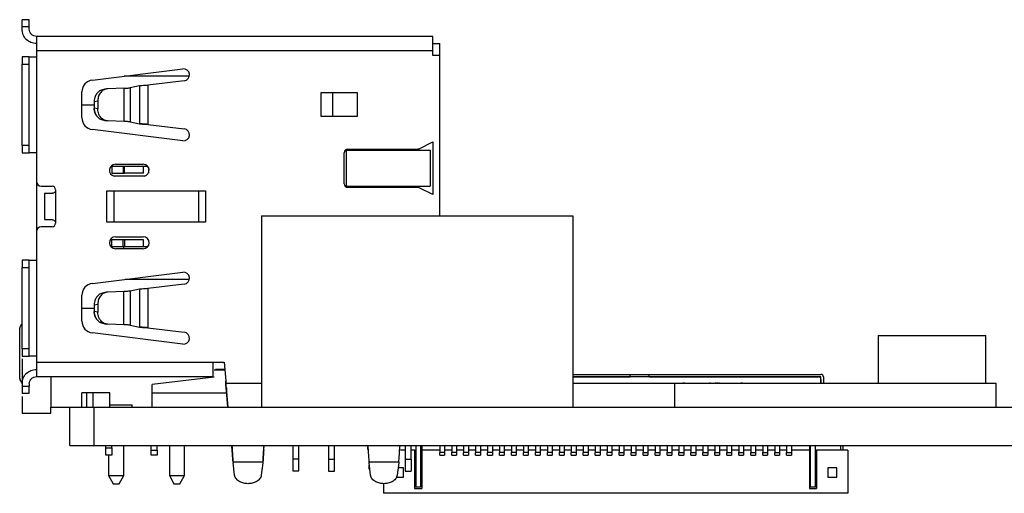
# Model space of a CAD drawing. Header units: millimetres. Extents: x 1628 to 1925, y 2096 to 2516.
# Tile 37 of 40: x 1803 to 1844, y 2339 to 2359. Entities that reach past the tile are written whole.
import ezdxf

# ---------------------------------------------------------------- set-up
doc = ezdxf.new("R2010")
doc.units = ezdxf.units.MM

msp = doc.modelspace()

# ---------------------------------------------------------------- linework, layer by layer
at = {"color": 7, "linetype": 'Continuous', "lineweight": 25}
for p, q in [((1803.037, 2359.279), (1802.737, 2359.279)), ((1803.037, 2358.979), (1802.737, 2358.979)), ((1802.737, 2358.879), (1802.737, 2358.979)), ((1803.037, 2358.879), (1803.037, 2358.979)), ((1803.337, 2358.579), (1803.337, 2357.979)), ((1819.897, 2358.579), (1803.337, 2358.579)), ((1803.337, 2357.979), (1803.337, 2357.719)), ((1819.897, 2357.979), (1803.337, 2357.979)), ((1819.897, 2358.279), (1820.197, 2358.279)), ((1819.897, 2357.779), (1819.897, 2357.979)), ((1820.197, 2357.779), (1820.197, 2358.279)), ((1803.037, 2357.719), (1802.737, 2357.719)), ((1803.037, 2357.719), (1803.337, 2357.719)), ((1803.337, 2357.719), (1803.337, 2353.719)), ((1820.197, 2357.779), (1819.897, 2357.779)), ((1820.197, 2351.079), (1820.197, 2357.779)), ((1802.737, 2357.419), (1803.037, 2357.419)), ((1802.737, 2354.019), (1802.737, 2357.419)), ((1803.037, 2354.019), (1803.037, 2357.419)), ((1805.676, 2356.755), (1809.453, 2357.219)), ((1809.513, 2356.723), (1807.985, 2356.535)), ((1805.237, 2355.179), (1805.237, 2356.259)), ((1806.245, 2356.382), (1806.095, 2356.346)), ((1806.997, 2356.41), (1806.324, 2356.393)), ((1806.997, 2355.028), (1806.997, 2356.41)), ((1807.64, 2356.509), (1807.257, 2356.435)), ((1807.257, 2356.435), (1807.257, 2355.002)), ((1807.64, 2356.509), (1807.64, 2354.929)), ((1807.985, 2356.535), (1807.985, 2354.903)), ((1805.75, 2355.853), (1805.9, 2355.89)), ((1805.75, 2355.853), (1805.75, 2355.584)), ((1805.9, 2355.89), (1805.9, 2355.548)), ((1815.237, 2356.229), (1816.737, 2356.229)), ((1815.237, 2355.229), (1815.237, 2356.229)), ((1815.708, 2356.229), (1815.708, 2355.229)), ((1816.737, 2356.229), (1816.737, 2355.229)), ((1805.237, 2355.719), (1805.75, 2355.719)), ((1805.9, 2355.548), (1805.75, 2355.584)), ((1806.095, 2355.092), (1806.245, 2355.055)), ((1806.997, 2355.028), (1806.324, 2355.045)), ((1816.737, 2355.229), (1815.237, 2355.229)), ((1809.453, 2354.219), (1805.676, 2354.683)), ((1807.257, 2355.002), (1807.64, 2354.929)), ((1807.985, 2354.903), (1809.513, 2354.715)), ((1803.037, 2354.019), (1802.737, 2354.019)), ((1816.297, 2352.319), (1816.297, 2353.819)), ((1816.297, 2353.819), (1819.797, 2353.819)), ((1816.347, 2353.869), (1819.261, 2353.869)), ((1819.328, 2353.885), (1819.897, 2354.169)), ((1819.797, 2353.819), (1819.797, 2352.319)), ((1819.897, 2354.169), (1819.897, 2351.969)), ((1802.737, 2353.719), (1803.037, 2353.719)), ((1803.337, 2353.719), (1803.037, 2353.719)), ((1803.337, 2353.719), (1803.337, 2352.519)), ((1816.197, 2352.419), (1816.197, 2353.719)), ((1806.458, 2353.159), (1806.487, 2353.159)), ((1806.487, 2353.159), (1806.487, 2352.869)), ((1806.487, 2353.159), (1806.962, 2353.159)), ((1806.493, 2353.188), (1806.517, 2353.159)), ((1806.637, 2353.234), (1807.797, 2353.234)), ((1806.962, 2353.159), (1806.962, 2352.869)), ((1806.962, 2353.159), (1807.01, 2353.159)), ((1807.01, 2352.869), (1807.01, 2353.159)), ((1807.01, 2353.159), (1807.812, 2353.159)), ((1807.812, 2352.869), (1807.812, 2353.159)), ((1807.812, 2353.159), (1807.975, 2353.159)), ((1808.019, 2353.099), (1808.019, 2352.869)), ((1806.487, 2352.869), (1806.962, 2352.869)), ((1807.846, 2352.739), (1806.587, 2352.739)), ((1806.962, 2352.869), (1807.01, 2352.869)), ((1807.812, 2352.869), (1807.01, 2352.869)), ((1803.337, 2352.519), (1803.337, 2350.419)), ((1803.537, 2352.319), (1803.987, 2352.319)), ((1804.137, 2352.169), (1804.137, 2350.769)), ((1816.297, 2352.319), (1819.797, 2352.319)), ((1819.261, 2352.269), (1816.347, 2352.269)), ((1819.897, 2351.969), (1819.328, 2352.253)), ((1803.678, 2352.019), (1803.678, 2350.919)), ((1803.987, 2352.019), (1803.678, 2352.019)), ((1806.277, 2350.819), (1806.277, 2352.119)), ((1806.277, 2352.119), (1810.407, 2352.119)), ((1806.577, 2352.119), (1806.577, 2350.819)), ((1810.107, 2352.119), (1810.107, 2350.819)), ((1810.407, 2352.119), (1810.407, 2350.819)), ((1803.678, 2350.919), (1803.987, 2350.919)), ((1812.737, 2351.079), (1812.737, 2343.079)), ((1812.737, 2351.079), (1825.757, 2351.079)), ((1825.757, 2351.079), (1825.757, 2343.079)), ((1803.987, 2350.619), (1803.537, 2350.619)), ((1810.407, 2350.819), (1806.277, 2350.819)), ((1803.337, 2350.419), (1803.337, 2349.219)), ((1806.487, 2349.779), (1806.487, 2350.069)), ((1806.962, 2350.069), (1806.487, 2350.069)), ((1806.637, 2350.204), (1807.797, 2350.204)), ((1806.962, 2349.779), (1806.962, 2350.069)), ((1807.01, 2350.069), (1806.962, 2350.069)), ((1807.01, 2350.069), (1807.01, 2349.779)), ((1807.812, 2350.069), (1807.01, 2350.069)), ((1807.812, 2349.779), (1807.812, 2350.069)), ((1806.487, 2349.779), (1806.458, 2349.779)), ((1806.962, 2349.779), (1806.487, 2349.779)), ((1806.493, 2349.75), (1806.517, 2349.779)), ((1807.797, 2349.704), (1806.637, 2349.704)), ((1807.01, 2349.779), (1806.962, 2349.779)), ((1806.982, 2349.704), (1806.982, 2349.779)), ((1807.812, 2349.779), (1807.01, 2349.779)), ((1807.975, 2349.779), (1807.812, 2349.779)), ((1803.037, 2349.219), (1802.737, 2349.219)), ((1802.737, 2348.919), (1803.037, 2348.919)), ((1802.737, 2345.519), (1802.737, 2348.919)), ((1803.037, 2349.219), (1803.337, 2349.219)), ((1803.037, 2345.519), (1803.037, 2348.919)), ((1803.337, 2349.219), (1803.337, 2345.219)), ((1805.676, 2348.255), (1809.453, 2348.719)), ((1807.64, 2348.009), (1807.248, 2347.934)), ((1807.64, 2348.009), (1807.64, 2346.429)), ((1809.513, 2348.223), (1807.985, 2348.035)), ((1807.985, 2348.035), (1807.985, 2346.403)), ((1805.237, 2346.679), (1805.237, 2347.759)), ((1806.245, 2347.882), (1806.095, 2347.846)), ((1806.995, 2347.91), (1806.324, 2347.893)), ((1806.995, 2346.528), (1806.995, 2347.91)), ((1807.248, 2347.934), (1807.248, 2346.504)), ((1805.237, 2347.219), (1805.75, 2347.219)), ((1805.75, 2347.353), (1805.9, 2347.39)), ((1805.75, 2347.353), (1805.75, 2347.084)), ((1805.9, 2347.39), (1805.9, 2347.048)), ((1805.9, 2347.048), (1805.75, 2347.084)), ((1802.637, 2344.279), (1802.637, 2346.379)), ((1806.095, 2346.592), (1806.245, 2346.555)), ((1806.995, 2346.528), (1806.324, 2346.545)), ((1807.248, 2346.504), (1807.64, 2346.429)), ((1807.985, 2346.403), (1809.513, 2346.215)), ((1809.453, 2345.719), (1805.676, 2346.183)), ((1838.52, 2346.079), (1838.52, 2344.079)), ((1838.52, 2346.079), (1843.02, 2346.079)), ((1843.02, 2344.079), (1843.02, 2346.079)), ((1803.037, 2345.519), (1802.737, 2345.519)), ((1802.737, 2345.219), (1803.037, 2345.219)), ((1803.337, 2345.219), (1803.037, 2345.219)), ((1803.337, 2345.219), (1803.337, 2344.959)), ((1802.737, 2345.104), (1802.737, 2344.03)), ((1803.337, 2344.959), (1810.727, 2344.959)), ((1803.337, 2344.959), (1803.337, 2344.359)), ((1810.727, 2344.959), (1811.177, 2344.959)), ((1811.177, 2344.959), (1811.245, 2344.179)), ((1803.337, 2344.359), (1810.727, 2344.359)), ((1803.937, 2344.359), (1803.937, 2343.079)), ((1810.767, 2344.329), (1808.167, 2344.029)), ((1811.206, 2344.629), (1810.767, 2344.629)), ((1811.203, 2344.659), (1810.813, 2344.659)), ((1825.757, 2344.449), (1828.151, 2344.449)), ((1836.125, 2344.349), (1825.757, 2344.349)), ((1825.757, 2344.349), (1828.151, 2344.349)), ((1828.151, 2344.349), (1828.151, 2344.449)), ((1828.151, 2344.449), (1828.94, 2344.449)), ((1828.94, 2344.449), (1836.125, 2344.449)), ((1828.94, 2344.349), (1828.94, 2344.449)), ((1828.94, 2344.349), (1836.025, 2344.349)), ((1836.125, 2344.079), (1836.125, 2344.349)), ((1836.225, 2344.349), (1836.225, 2344.079)), ((1802.737, 2344.059), (1802.737, 2343.959)), ((1802.737, 2343.959), (1803.037, 2343.959)), ((1803.037, 2344.059), (1803.037, 2343.959)), ((1808.167, 2343.679), (1808.167, 2344.029)), ((1811.256, 2344.02), (1811.245, 2344.179)), ((1811.245, 2344.179), (1811.254, 2344.089)), ((1811.254, 2344.089), (1812.737, 2344.089)), ((1811.277, 2343.754), (1811.256, 2344.02)), ((1825.757, 2344.079), (1829.998, 2344.079)), ((1829.998, 2344.079), (1829.998, 2343.079)), ((1829.998, 2344.079), (1843.433, 2344.079)), ((1830.365, 2344.116), (1830.365, 2344.079)), ((1830.39, 2344.116), (1830.39, 2344.079)), ((1831.491, 2344.079), (1831.491, 2344.116)), ((1831.724, 2344.079), (1831.724, 2344.116)), ((1831.796, 2344.079), (1831.796, 2344.116)), ((1831.858, 2344.116), (1831.858, 2344.079)), ((1832.808, 2344.079), (1832.808, 2344.116)), ((1832.826, 2344.079), (1832.826, 2344.116)), ((1836.125, 2344.249), (1836.125, 2344.079)), ((1843.433, 2344.079), (1843.433, 2343.079)), ((1802.737, 2343.659), (1803.037, 2343.659)), ((1802.737, 2343.533), (1802.737, 2342.829)), ((1805.237, 2343.079), (1805.237, 2343.679)), ((1805.437, 2343.679), (1805.237, 2343.679)), ((1805.437, 2343.079), (1805.437, 2343.679)), ((1805.697, 2343.679), (1805.437, 2343.679)), ((1806.397, 2343.679), (1805.697, 2343.679)), ((1805.697, 2343.679), (1805.697, 2343.079)), ((1806.397, 2343.079), (1806.397, 2343.679)), ((1806.41, 2343.679), (1806.397, 2343.679)), ((1806.41, 2343.079), (1806.41, 2343.679)), ((1808.167, 2343.679), (1811.284, 2343.679)), ((1808.167, 2343.079), (1808.167, 2343.679)), ((1811.355, 2343.079), (1811.277, 2343.886)), ((1811.277, 2343.886), (1811.277, 2343.754)), ((1811.342, 2343.079), (1811.277, 2343.754)), ((1803.937, 2343.079), (1804.737, 2343.079)), ((1803.937, 2342.829), (1803.937, 2343.079)), ((1804.737, 2341.479), (1804.737, 2343.079)), ((1804.737, 2343.079), (1805.753, 2343.079)), ((1805.753, 2341.479), (1805.753, 2343.079)), ((1805.753, 2343.079), (1878.721, 2343.079)), ((1806.41, 2343.179), (1807.337, 2343.179)), ((1807.337, 2343.079), (1807.337, 2343.179)), ((1802.737, 2342.829), (1803.937, 2342.829)), ((1804.737, 2341.479), (1805.753, 2341.479)), ((1805.753, 2341.479), (1878.721, 2341.479)), ((1806.235, 2341.379), (1806.235, 2341.479)), ((1806.485, 2341.379), (1806.485, 2341.479)), ((1806.982, 2340.217), (1806.982, 2341.479)), ((1808.135, 2341.279), (1808.135, 2341.479)), ((1808.385, 2341.279), (1808.385, 2341.479)), ((1808.892, 2341.479), (1808.892, 2340.217)), ((1809.522, 2340.217), (1809.522, 2341.479)), ((1814.047, 2341.479), (1814.047, 2340.919)), ((1814.297, 2340.919), (1814.297, 2341.479)), ((1815.547, 2341.479), (1815.547, 2340.909)), ((1815.797, 2340.909), (1815.797, 2341.479)), ((1818.747, 2341.479), (1818.747, 2340.909)), ((1818.997, 2340.909), (1818.997, 2341.479)), ((1819.19, 2341.479), (1819.19, 2339.729)), ((1819.39, 2341.479), (1819.39, 2339.729)), ((1819.44, 2341.479), (1819.44, 2341.279)), ((1820.19, 2341.479), (1820.19, 2341.179)), ((1820.39, 2341.479), (1820.39, 2341.179)), ((1820.69, 2341.479), (1820.69, 2341.179)), ((1820.89, 2341.479), (1820.89, 2341.179)), ((1821.19, 2341.479), (1821.19, 2341.179)), ((1821.39, 2341.479), (1821.39, 2341.179)), ((1821.69, 2341.479), (1821.69, 2341.179)), ((1821.89, 2341.479), (1821.89, 2341.179)), ((1822.19, 2341.479), (1822.19, 2341.179)), ((1822.39, 2341.479), (1822.39, 2341.179)), ((1822.69, 2341.479), (1822.69, 2341.179)), ((1822.89, 2341.479), (1822.89, 2341.179)), ((1823.19, 2341.479), (1823.19, 2341.179)), ((1823.39, 2341.479), (1823.39, 2341.179)), ((1823.69, 2341.479), (1823.69, 2341.179)), ((1823.89, 2341.479), (1823.89, 2341.179)), ((1824.19, 2341.479), (1824.19, 2341.179)), ((1824.39, 2341.479), (1824.39, 2341.179)), ((1824.69, 2341.479), (1824.69, 2341.179)), ((1824.89, 2341.479), (1824.89, 2341.179)), ((1825.19, 2341.479), (1825.19, 2341.179)), ((1825.39, 2341.479), (1825.39, 2341.179)), ((1825.69, 2341.479), (1825.69, 2341.179)), ((1825.89, 2341.479), (1825.89, 2341.179)), ((1826.19, 2341.479), (1826.19, 2341.179)), ((1826.39, 2341.479), (1826.39, 2341.179)), ((1826.69, 2341.479), (1826.69, 2341.179)), ((1826.89, 2341.479), (1826.89, 2341.179)), ((1827.19, 2341.479), (1827.19, 2341.179)), ((1827.39, 2341.479), (1827.39, 2341.179)), ((1827.69, 2341.479), (1827.69, 2341.179)), ((1827.89, 2341.479), (1827.89, 2341.179)), ((1828.19, 2341.479), (1828.19, 2341.179)), ((1828.39, 2341.479), (1828.39, 2341.179)), ((1828.69, 2341.479), (1828.69, 2341.179)), ((1828.89, 2341.479), (1828.89, 2341.179)), ((1829.19, 2341.479), (1829.19, 2341.179)), ((1829.39, 2341.479), (1829.39, 2341.179)), ((1829.69, 2341.479), (1829.69, 2341.179)), ((1829.89, 2341.479), (1829.89, 2341.179)), ((1830.19, 2341.479), (1830.19, 2341.179)), ((1830.39, 2341.479), (1830.39, 2341.179)), ((1830.69, 2341.479), (1830.69, 2341.179)), ((1830.89, 2341.479), (1830.89, 2341.179)), ((1831.19, 2341.479), (1831.19, 2341.179)), ((1831.39, 2341.479), (1831.39, 2341.179)), ((1831.69, 2341.479), (1831.69, 2341.179)), ((1831.89, 2341.479), (1831.89, 2341.179)), ((1832.19, 2341.479), (1832.19, 2341.179)), ((1832.39, 2341.479), (1832.39, 2341.179)), ((1832.69, 2341.479), (1832.69, 2341.179)), ((1832.89, 2341.479), (1832.89, 2341.179)), ((1833.19, 2341.479), (1833.19, 2341.179)), ((1833.39, 2341.479), (1833.39, 2341.179)), ((1833.69, 2341.479), (1833.69, 2341.179)), ((1833.89, 2341.479), (1833.89, 2341.179)), ((1834.19, 2341.479), (1834.19, 2341.179)), ((1834.39, 2341.479), (1834.39, 2341.179)), ((1834.69, 2341.479), (1834.69, 2341.179)), ((1834.89, 2341.479), (1834.89, 2341.179)), ((1835.64, 2341.479), (1835.64, 2341.279)), ((1835.69, 2339.729), (1835.69, 2341.479)), ((1835.89, 2339.729), (1835.89, 2341.479)), ((1836.94, 2341.479), (1836.94, 2341.279)), ((1837.04, 2341.479), (1837.04, 2341.279)), ((1806.235, 2341.379), (1806.485, 2341.379)), ((1806.235, 2341.079), (1806.235, 2341.379)), ((1806.485, 2341.079), (1806.235, 2341.079)), ((1806.352, 2341.079), (1806.352, 2340.217)), ((1806.485, 2341.379), (1806.485, 2341.079)), ((1808.135, 2341.279), (1808.385, 2341.279)), ((1808.135, 2341.079), (1808.135, 2341.279)), ((1808.385, 2341.079), (1808.135, 2341.079)), ((1808.385, 2341.279), (1808.385, 2341.079)), ((1811.517, 2341.293), (1811.517, 2341.293)), ((1817.197, 2341.293), (1817.197, 2341.293)), ((1818.747, 2341.279), (1818.548, 2341.279)), ((1819.14, 2341.279), (1818.997, 2341.279)), ((1819.14, 2341.279), (1819.14, 2339.679)), ((1819.14, 2341.279), (1819.19, 2341.279)), ((1819.44, 2341.279), (1819.44, 2339.679)), ((1820.19, 2341.279), (1819.44, 2341.279)), ((1820.39, 2341.179), (1820.19, 2341.179)), ((1820.19, 2341.079), (1820.19, 2341.179)), ((1820.19, 2341.079), (1820.39, 2341.079)), ((1820.69, 2341.279), (1820.39, 2341.279)), ((1820.39, 2341.179), (1820.39, 2341.079)), ((1820.89, 2341.179), (1820.69, 2341.179)), ((1820.69, 2341.079), (1820.69, 2341.179)), ((1820.69, 2341.079), (1820.89, 2341.079)), ((1821.19, 2341.279), (1820.89, 2341.279)), ((1820.89, 2341.179), (1820.89, 2341.079)), ((1821.39, 2341.179), (1821.19, 2341.179)), ((1821.19, 2341.079), (1821.19, 2341.179)), ((1821.19, 2341.079), (1821.39, 2341.079)), ((1821.69, 2341.279), (1821.39, 2341.279)), ((1821.39, 2341.179), (1821.39, 2341.079)), ((1821.89, 2341.179), (1821.69, 2341.179)), ((1821.69, 2341.079), (1821.69, 2341.179)), ((1821.69, 2341.079), (1821.89, 2341.079)), ((1822.19, 2341.279), (1821.89, 2341.279)), ((1821.89, 2341.179), (1821.89, 2341.079)), ((1822.39, 2341.179), (1822.19, 2341.179)), ((1822.19, 2341.079), (1822.19, 2341.179)), ((1822.19, 2341.079), (1822.39, 2341.079)), ((1822.69, 2341.279), (1822.39, 2341.279)), ((1822.39, 2341.179), (1822.39, 2341.079)), ((1822.89, 2341.179), (1822.69, 2341.179)), ((1822.69, 2341.079), (1822.69, 2341.179)), ((1822.69, 2341.079), (1822.89, 2341.079)), ((1823.19, 2341.279), (1822.89, 2341.279)), ((1822.89, 2341.179), (1822.89, 2341.079)), ((1823.39, 2341.179), (1823.19, 2341.179)), ((1823.19, 2341.079), (1823.19, 2341.179)), ((1823.19, 2341.079), (1823.39, 2341.079)), ((1823.69, 2341.279), (1823.39, 2341.279)), ((1823.39, 2341.179), (1823.39, 2341.079)), ((1823.89, 2341.179), (1823.69, 2341.179)), ((1823.69, 2341.079), (1823.69, 2341.179)), ((1823.69, 2341.079), (1823.89, 2341.079)), ((1824.19, 2341.279), (1823.89, 2341.279)), ((1823.89, 2341.179), (1823.89, 2341.079)), ((1824.39, 2341.179), (1824.19, 2341.179)), ((1824.19, 2341.079), (1824.19, 2341.179)), ((1824.19, 2341.079), (1824.39, 2341.079)), ((1824.69, 2341.279), (1824.39, 2341.279)), ((1824.39, 2341.179), (1824.39, 2341.079)), ((1824.89, 2341.179), (1824.69, 2341.179)), ((1824.69, 2341.079), (1824.69, 2341.179)), ((1824.69, 2341.079), (1824.89, 2341.079)), ((1825.19, 2341.279), (1824.89, 2341.279)), ((1824.89, 2341.179), (1824.89, 2341.079)), ((1825.39, 2341.179), (1825.19, 2341.179)), ((1825.19, 2341.079), (1825.19, 2341.179)), ((1825.19, 2341.079), (1825.39, 2341.079)), ((1825.69, 2341.279), (1825.39, 2341.279)), ((1825.39, 2341.179), (1825.39, 2341.079)), ((1825.89, 2341.179), (1825.69, 2341.179)), ((1825.69, 2341.079), (1825.69, 2341.179)), ((1825.69, 2341.079), (1825.89, 2341.079)), ((1826.19, 2341.279), (1825.89, 2341.279)), ((1825.89, 2341.179), (1825.89, 2341.079)), ((1826.39, 2341.179), (1826.19, 2341.179)), ((1826.19, 2341.079), (1826.19, 2341.179)), ((1826.19, 2341.079), (1826.39, 2341.079)), ((1826.69, 2341.279), (1826.39, 2341.279)), ((1826.39, 2341.179), (1826.39, 2341.079)), ((1826.89, 2341.179), (1826.69, 2341.179)), ((1826.69, 2341.079), (1826.69, 2341.179)), ((1826.69, 2341.079), (1826.89, 2341.079)), ((1827.19, 2341.279), (1826.89, 2341.279)), ((1826.89, 2341.179), (1826.89, 2341.079)), ((1827.39, 2341.179), (1827.19, 2341.179)), ((1827.19, 2341.079), (1827.19, 2341.179)), ((1827.19, 2341.079), (1827.39, 2341.079)), ((1827.69, 2341.279), (1827.39, 2341.279)), ((1827.39, 2341.179), (1827.39, 2341.079)), ((1827.69, 2341.179), (1827.89, 2341.179)), ((1827.69, 2341.079), (1827.69, 2341.179)), ((1827.69, 2341.079), (1827.89, 2341.079)), ((1828.19, 2341.279), (1827.89, 2341.279)), ((1827.89, 2341.179), (1827.89, 2341.079)), ((1828.19, 2341.179), (1828.39, 2341.179)), ((1828.19, 2341.079), (1828.19, 2341.179)), ((1828.19, 2341.079), (1828.39, 2341.079)), ((1828.69, 2341.279), (1828.39, 2341.279)), ((1828.39, 2341.179), (1828.39, 2341.079)), ((1828.69, 2341.179), (1828.89, 2341.179)), ((1828.69, 2341.079), (1828.69, 2341.179)), ((1828.69, 2341.079), (1828.89, 2341.079)), ((1829.19, 2341.279), (1828.89, 2341.279)), ((1828.89, 2341.179), (1828.89, 2341.079)), ((1829.19, 2341.179), (1829.39, 2341.179)), ((1829.19, 2341.079), (1829.19, 2341.179)), ((1829.19, 2341.079), (1829.39, 2341.079)), ((1829.69, 2341.279), (1829.39, 2341.279)), ((1829.39, 2341.179), (1829.39, 2341.079)), ((1829.69, 2341.179), (1829.89, 2341.179)), ((1829.69, 2341.079), (1829.69, 2341.179)), ((1829.69, 2341.079), (1829.89, 2341.079)), ((1830.19, 2341.279), (1829.89, 2341.279)), ((1829.89, 2341.179), (1829.89, 2341.079)), ((1830.19, 2341.179), (1830.39, 2341.179)), ((1830.19, 2341.079), (1830.19, 2341.179)), ((1830.19, 2341.079), (1830.39, 2341.079)), ((1830.69, 2341.279), (1830.39, 2341.279)), ((1830.39, 2341.179), (1830.39, 2341.079)), ((1830.69, 2341.179), (1830.89, 2341.179)), ((1830.69, 2341.079), (1830.69, 2341.179)), ((1830.69, 2341.079), (1830.89, 2341.079)), ((1831.19, 2341.279), (1830.89, 2341.279)), ((1830.89, 2341.179), (1830.89, 2341.079)), ((1831.19, 2341.179), (1831.39, 2341.179)), ((1831.19, 2341.079), (1831.19, 2341.179)), ((1831.19, 2341.079), (1831.39, 2341.079)), ((1831.69, 2341.279), (1831.39, 2341.279)), ((1831.39, 2341.179), (1831.39, 2341.079)), ((1831.69, 2341.179), (1831.89, 2341.179)), ((1831.69, 2341.079), (1831.69, 2341.179)), ((1831.69, 2341.079), (1831.89, 2341.079)), ((1832.19, 2341.279), (1831.89, 2341.279)), ((1831.89, 2341.179), (1831.89, 2341.079)), ((1832.19, 2341.179), (1832.39, 2341.179)), ((1832.19, 2341.079), (1832.19, 2341.179)), ((1832.19, 2341.079), (1832.39, 2341.079)), ((1832.69, 2341.279), (1832.39, 2341.279)), ((1832.39, 2341.179), (1832.39, 2341.079)), ((1832.69, 2341.179), (1832.89, 2341.179)), ((1832.69, 2341.079), (1832.69, 2341.179)), ((1832.69, 2341.079), (1832.89, 2341.079)), ((1833.19, 2341.279), (1832.89, 2341.279)), ((1832.89, 2341.179), (1832.89, 2341.079)), ((1833.19, 2341.179), (1833.39, 2341.179)), ((1833.19, 2341.079), (1833.19, 2341.179)), ((1833.19, 2341.079), (1833.39, 2341.079)), ((1833.69, 2341.279), (1833.39, 2341.279)), ((1833.39, 2341.179), (1833.39, 2341.079)), ((1833.69, 2341.179), (1833.89, 2341.179)), ((1833.69, 2341.079), (1833.69, 2341.179)), ((1833.69, 2341.079), (1833.89, 2341.079)), ((1834.19, 2341.279), (1833.89, 2341.279)), ((1833.89, 2341.179), (1833.89, 2341.079)), ((1834.19, 2341.179), (1834.39, 2341.179)), ((1834.19, 2341.079), (1834.19, 2341.179)), ((1834.19, 2341.079), (1834.39, 2341.079)), ((1834.69, 2341.279), (1834.39, 2341.279)), ((1834.39, 2341.179), (1834.39, 2341.079)), ((1834.69, 2341.179), (1834.89, 2341.179)), ((1834.69, 2341.079), (1834.69, 2341.179)), ((1834.69, 2341.079), (1834.89, 2341.079)), ((1835.64, 2341.279), (1834.89, 2341.279)), ((1834.89, 2341.179), (1834.89, 2341.079)), ((1835.64, 2341.279), (1835.64, 2339.679)), ((1835.89, 2341.279), (1835.94, 2341.279)), ((1835.94, 2341.279), (1835.94, 2339.679)), ((1837.24, 2341.279), (1835.94, 2341.279)), ((1837.24, 2341.279), (1837.24, 2339.479)), ((1811.552, 2340.797), (1812.802, 2340.797)), ((1811.552, 2340.797), (1811.556, 2340.748)), ((1811.618, 2340.242), (1811.556, 2340.748)), ((1812.798, 2340.748), (1812.735, 2340.242)), ((1812.802, 2340.797), (1812.798, 2340.748)), ((1812.802, 2340.797), (1812.798, 2340.748)), ((1814.047, 2340.919), (1814.297, 2340.919)), ((1814.047, 2340.919), (1814.047, 2340.419)), ((1814.297, 2340.419), (1814.297, 2340.919)), ((1815.547, 2340.909), (1815.797, 2340.909)), ((1815.547, 2340.909), (1815.547, 2340.409)), ((1815.797, 2340.409), (1815.797, 2340.909)), ((1817.232, 2340.797), (1818.482, 2340.797)), ((1817.232, 2340.797), (1817.236, 2340.748)), ((1817.298, 2340.242), (1817.236, 2340.748)), ((1817.247, 2340.489), (1817.247, 2340.66)), ((1818.478, 2340.748), (1818.415, 2340.242)), ((1818.482, 2340.797), (1818.478, 2340.748)), ((1818.482, 2340.797), (1818.478, 2340.748)), ((1818.747, 2340.909), (1818.997, 2340.909)), ((1818.747, 2340.909), (1818.747, 2340.409)), ((1818.997, 2340.909), (1818.997, 2340.409)), ((1806.352, 2340.217), (1806.982, 2340.217)), ((1806.352, 2340.217), (1806.542, 2339.877)), ((1806.792, 2339.877), (1806.982, 2340.217)), ((1808.892, 2340.217), (1809.522, 2340.217)), ((1808.892, 2340.217), (1809.082, 2339.877)), ((1809.332, 2339.877), (1809.522, 2340.217)), ((1814.047, 2340.419), (1814.297, 2340.419)), ((1815.547, 2340.409), (1815.797, 2340.409)), ((1817.247, 2340.489), (1817.268, 2340.489)), ((1818.675, 2340.542), (1818.452, 2340.542)), ((1818.675, 2340.157), (1818.675, 2340.542)), ((1818.747, 2340.409), (1818.997, 2340.409)), ((1836.405, 2340.542), (1836.405, 2340.157)), ((1836.79, 2340.542), (1836.405, 2340.542)), ((1836.79, 2340.157), (1836.79, 2340.542)), ((1806.542, 2339.877), (1806.792, 2339.877)), ((1809.082, 2339.877), (1809.332, 2339.877)), ((1817.84, 2339.883), (1817.84, 2339.479)), ((1818.39, 2340.157), (1818.675, 2340.157)), ((1836.405, 2340.157), (1836.79, 2340.157)), ((1837.24, 2339.479), (1817.84, 2339.479)), ((1819.14, 2339.679), (1819.44, 2339.679)), ((1819.39, 2339.729), (1819.19, 2339.729)), ((1835.64, 2339.679), (1835.94, 2339.679)), ((1835.89, 2339.729), (1835.69, 2339.729))]:
    msp.add_line(p, q, dxfattribs=at)
at = {"color": 8, "linetype": 'Continuous', "lineweight": 25}
for p, q in [((1809.728, 2356.919), (1807.009, 2356.919)), ((1809.729, 2348.424), (1807.05, 2348.424)), ((1810.813, 2344.659), (1810.813, 2344.629))]:
    msp.add_line(p, q, dxfattribs=at)
at = {"color": 7, "linetype": 'Continuous', "lineweight": 25}
for centre, radius, start, end in [((1809.483, 2356.971), 0.25, 277, 97), ((1805.737, 2356.259), 0.5, 97, 180), ((1805.737, 2355.179), 0.5, 180, 263), ((1809.483, 2354.467), 0.25, 263, 83), ((1816.347, 2353.719), 0.15, 90, 180), ((1819.261, 2354.019), 0.15, 270, 296.5651), ((1806.637, 2352.984), 0.25, 90, 258.5217), ((1807.797, 2352.984), 0.25, 281.4783, 90), ((1803.537, 2352.519), 0.2, 180, 270), ((1803.987, 2352.169), 0.15, 0.0061, 90), ((1816.347, 2352.419), 0.15, 180, 270), ((1819.261, 2352.119), 0.15, 63.4349, 90), ((1803.537, 2350.419), 0.2, 90, 180), ((1803.987, 2350.769), 0.15, 270, 0), ((1806.637, 2349.954), 0.25, 90, 270), ((1807.797, 2349.954), 0.25, 270, 90), ((1809.483, 2348.471), 0.25, 277, 97), ((1805.737, 2347.759), 0.5, 97, 180), ((1802.837, 2346.379), 0.2, 119.9669, 180), ((1805.737, 2346.679), 0.5, 180, 263), ((1809.483, 2345.967), 0.25, 263, 83), ((1836.025, 2344.249), 0.1, 0, 90), ((1836.125, 2344.349), 0.1, 0, 90), ((1802.837, 2344.279), 0.2, 180, 240.0331)]:
    msp.add_arc(centre, radius, start, end, dxfattribs=at)
for points in [[(1802.737, 2358.979), (1802.737, 2359.018), (1802.737, 2359.097), (1802.737, 2359.196), (1802.737, 2359.265), (1802.737, 2359.274), (1802.737, 2359.279)], [(1803.037, 2358.979), (1803.037, 2359.018), (1803.037, 2359.097), (1803.037, 2359.196), (1803.037, 2359.265), (1803.037, 2359.274), (1803.037, 2359.279)], [(1803.337, 2358.279), (1803.258, 2358.288), (1803.101, 2358.306), (1802.902, 2358.445), (1802.764, 2358.643), (1802.746, 2358.8), (1802.737, 2358.879)], [(1803.337, 2358.579), (1803.297, 2358.583), (1803.219, 2358.592), (1803.12, 2358.662), (1803.05, 2358.761), (1803.041, 2358.84), (1803.037, 2358.879)], [(1819.897, 2357.979), (1819.897, 2358.057), (1819.897, 2358.215), (1819.897, 2358.413), (1819.897, 2358.552), (1819.897, 2358.57), (1819.897, 2358.579)], [(1802.737, 2357.719), (1802.737, 2357.714), (1802.737, 2357.705), (1802.737, 2357.636), (1802.737, 2357.537), (1802.737, 2357.458), (1802.737, 2357.419)], [(1803.037, 2357.419), (1803.037, 2357.458), (1803.037, 2357.537), (1803.037, 2357.636), (1803.037, 2357.705), (1803.037, 2357.714), (1803.037, 2357.719)], [(1807.987, 2354.903), (1807.954, 2354.905), (1807.889, 2354.909), (1807.796, 2354.916), (1807.71, 2354.922), (1807.665, 2354.927), (1807.642, 2354.929)], [(1802.737, 2354.019), (1802.737, 2353.98), (1802.737, 2353.901), (1802.737, 2353.802), (1802.737, 2353.732), (1802.737, 2353.723), (1802.737, 2353.719)], [(1803.037, 2353.719), (1803.037, 2353.723), (1803.037, 2353.732), (1803.037, 2353.802), (1803.037, 2353.901), (1803.037, 2353.98), (1803.037, 2354.019)], [(1802.737, 2349.219), (1802.737, 2349.214), (1802.737, 2349.205), (1802.737, 2349.136), (1802.737, 2349.037), (1802.737, 2348.958), (1802.737, 2348.919)], [(1803.037, 2348.919), (1803.037, 2348.958), (1803.037, 2349.037), (1803.037, 2349.136), (1803.037, 2349.205), (1803.037, 2349.214), (1803.037, 2349.219)], [(1807.987, 2346.403), (1807.954, 2346.405), (1807.889, 2346.409), (1807.796, 2346.416), (1807.71, 2346.422), (1807.665, 2346.427), (1807.642, 2346.429)], [(1802.737, 2345.519), (1802.737, 2345.48), (1802.737, 2345.401), (1802.737, 2345.302), (1802.737, 2345.232), (1802.737, 2345.223), (1802.737, 2345.219)], [(1803.037, 2345.219), (1803.037, 2345.223), (1803.037, 2345.232), (1803.037, 2345.302), (1803.037, 2345.401), (1803.037, 2345.48), (1803.037, 2345.519)], [(1810.727, 2344.359), (1810.727, 2344.368), (1810.727, 2344.386), (1810.727, 2344.525), (1810.727, 2344.723), (1810.727, 2344.88), (1810.727, 2344.959)], [(1802.737, 2344.059), (1802.746, 2344.137), (1802.764, 2344.295), (1802.902, 2344.493), (1803.101, 2344.632), (1803.258, 2344.65), (1803.337, 2344.659)], [(1803.037, 2344.059), (1803.041, 2344.098), (1803.05, 2344.177), (1803.12, 2344.276), (1803.219, 2344.345), (1803.297, 2344.354), (1803.337, 2344.359)], [(1805.127, 2344.359), (1805.143, 2344.359), (1805.176, 2344.359), (1805.223, 2344.359), (1805.263, 2344.359), (1805.293, 2344.359), (1805.313, 2344.359), (1805.315, 2344.359), (1805.317, 2344.359)], [(1808.127, 2344.359), (1808.143, 2344.359), (1808.176, 2344.359), (1808.223, 2344.359), (1808.263, 2344.359), (1808.293, 2344.359), (1808.313, 2344.359), (1808.315, 2344.359), (1808.317, 2344.359)], [(1802.737, 2343.959), (1802.737, 2343.92), (1802.737, 2343.841), (1802.737, 2343.742), (1802.737, 2343.672), (1802.737, 2343.663), (1802.737, 2343.659)], [(1803.037, 2343.659), (1803.037, 2343.663), (1803.037, 2343.672), (1803.037, 2343.742), (1803.037, 2343.841), (1803.037, 2343.92), (1803.037, 2343.959)], [(1811.517, 2341.293), (1811.514, 2341.323), (1811.508, 2341.384), (1811.502, 2341.44), (1811.498, 2341.468)], [(1811.517, 2341.293), (1811.514, 2341.323), (1811.508, 2341.384), (1811.502, 2341.44), (1811.498, 2341.468)], [(1812.836, 2341.293), (1812.839, 2341.323), (1812.846, 2341.384), (1812.852, 2341.44), (1812.855, 2341.468)], [(1817.197, 2341.293), (1817.194, 2341.323), (1817.188, 2341.384), (1817.182, 2341.44), (1817.178, 2341.468)], [(1817.197, 2341.293), (1817.194, 2341.323), (1817.188, 2341.384), (1817.182, 2341.44), (1817.178, 2341.468)], [(1818.516, 2341.293), (1818.519, 2341.323), (1818.526, 2341.384), (1818.532, 2341.44), (1818.535, 2341.468)], [(1818.516, 2341.293), (1818.519, 2341.323), (1818.526, 2341.384), (1818.532, 2341.44), (1818.535, 2341.468)], [(1811.517, 2341.293), (1811.52, 2341.247), (1811.526, 2341.155), (1811.534, 2341.023), (1811.543, 2340.9), (1811.549, 2340.831), (1811.552, 2340.797)], [(1811.552, 2340.797), (1811.549, 2340.831), (1811.543, 2340.9), (1811.534, 2341.023), (1811.526, 2341.155), (1811.52, 2341.247), (1811.517, 2341.293)], [(1812.802, 2340.797), (1812.805, 2340.831), (1812.81, 2340.9), (1812.819, 2341.023), (1812.827, 2341.155), (1812.833, 2341.247), (1812.836, 2341.293)], [(1812.836, 2341.293), (1812.833, 2341.247), (1812.827, 2341.155), (1812.819, 2341.023), (1812.81, 2340.9), (1812.805, 2340.831), (1812.802, 2340.797)], [(1817.197, 2341.293), (1817.2, 2341.247), (1817.206, 2341.155), (1817.214, 2341.023), (1817.223, 2340.9), (1817.229, 2340.831), (1817.232, 2340.797)], [(1818.482, 2340.797), (1818.485, 2340.831), (1818.49, 2340.9), (1818.499, 2341.023), (1818.507, 2341.155), (1818.513, 2341.247), (1818.516, 2341.293)]]:
    msp.add_open_spline(points, degree=3, dxfattribs=at)
for points, knots in [([(1806.097, 2356.338), (1806.069, 2356.332), (1805.984, 2356.317), (1805.874, 2356.219), (1805.796, 2356.092), (1805.757, 2355.969), (1805.753, 2355.893), (1805.75, 2355.853)], [0, 0, 0, 0, 0.141749, 0.432132, 0.670109, 0.823676, 1, 1, 1, 1]), ([(1806.324, 2356.393), (1806.268, 2356.384), (1806.156, 2356.367), (1806.016, 2356.249), (1805.919, 2356.084), (1805.907, 2355.954), (1805.9, 2355.89)], [0, 0, 0, 0, 0.24982, 0.4999614, 0.7501286, 1, 1, 1, 1]), ([(1806.997, 2356.41), (1807.019, 2356.41), (1807.064, 2356.412), (1807.138, 2356.418), (1807.207, 2356.426), (1807.24, 2356.432), (1807.256, 2356.435)], [0, 0, 0, 0, 0.252511, 0.500135, 0.749751, 1, 1, 1, 1]), ([(1807.985, 2356.535), (1807.952, 2356.533), (1807.869, 2356.527), (1807.744, 2356.518), (1807.674, 2356.512), (1807.64, 2356.509)], [0, 0, 0, 0, 0.249398, 0.636512, 1, 1, 1, 1]), ([(1805.75, 2355.584), (1805.753, 2355.544), (1805.757, 2355.469), (1805.796, 2355.346), (1805.874, 2355.219), (1805.984, 2355.121), (1806.069, 2355.105), (1806.097, 2355.1)], [0, 0, 0, 0, 0.176297, 0.3298545, 0.5678677, 0.8582255, 1, 1, 1, 1]), ([(1806.097, 2355.1), (1806.069, 2355.105), (1805.984, 2355.121), (1805.874, 2355.218), (1805.796, 2355.346), (1805.757, 2355.469), (1805.753, 2355.544), (1805.75, 2355.584)], [0, 0, 0, 0, 0.141749, 0.432132, 0.670109, 0.823676, 1, 1, 1, 1]), ([(1806.324, 2355.045), (1806.27, 2355.053), (1806.158, 2355.07), (1806.024, 2355.181), (1805.946, 2355.31), (1805.907, 2355.433), (1805.903, 2355.508), (1805.9, 2355.548)], [0, 0, 0, 0, 0.243084, 0.499178, 0.708982, 0.844437, 1, 1, 1, 1]), ([(1807.256, 2355.003), (1807.24, 2355.006), (1807.207, 2355.012), (1807.138, 2355.019), (1807.064, 2355.026), (1807.019, 2355.027), (1806.997, 2355.028)], [0, 0, 0, 0, 0.250283, 0.499864, 0.747459, 1, 1, 1, 1]), ([(1807.64, 2354.929), (1807.663, 2354.927), (1807.72, 2354.921), (1807.839, 2354.913), (1807.937, 2354.906), (1807.985, 2354.903)], [0, 0, 0, 0, 0.2493862, 0.6365001, 1, 1, 1, 1]), ([(1804.137, 2352.169), (1804.135, 2352.152), (1804.132, 2352.118), (1804.106, 2352.073), (1804.068, 2352.04), (1804.026, 2352.022), (1803.998, 2352.02), (1803.987, 2352.019)], [0, 0, 0, 0, 0.2124955, 0.4250342, 0.6367226, 0.8451731, 1, 1, 1, 1]), ([(1803.987, 2350.919), (1804.003, 2350.917), (1804.035, 2350.914), (1804.08, 2350.89), (1804.114, 2350.853), (1804.134, 2350.811), (1804.136, 2350.781), (1804.137, 2350.769)], [0, 0, 0, 0, 0.211948, 0.424161, 0.631558, 0.840822, 1, 1, 1, 1]), ([(1807.985, 2348.035), (1807.952, 2348.033), (1807.869, 2348.027), (1807.744, 2348.018), (1807.674, 2348.012), (1807.64, 2348.009)], [0, 0, 0, 0, 0.249398, 0.636512, 1, 1, 1, 1]), ([(1806.097, 2347.838), (1806.069, 2347.832), (1805.984, 2347.817), (1805.874, 2347.719), (1805.796, 2347.592), (1805.757, 2347.469), (1805.753, 2347.393), (1805.75, 2347.353)], [0, 0, 0, 0, 0.141749, 0.432132, 0.670109, 0.823676, 1, 1, 1, 1]), ([(1806.324, 2347.893), (1806.268, 2347.884), (1806.156, 2347.867), (1806.016, 2347.749), (1805.919, 2347.584), (1805.907, 2347.454), (1805.9, 2347.39)], [0, 0, 0, 0, 0.24982, 0.499961, 0.750129, 1, 1, 1, 1]), ([(1807.248, 2347.934), (1807.238, 2347.932), (1807.219, 2347.929), (1807.173, 2347.923), (1807.114, 2347.917), (1807.048, 2347.912), (1807.012, 2347.91), (1806.995, 2347.91)], [0, 0, 0, 0, 0.156174, 0.30351, 0.570531, 0.802683, 1, 1, 1, 1]), ([(1805.75, 2347.084), (1805.753, 2347.044), (1805.757, 2346.969), (1805.796, 2346.846), (1805.874, 2346.719), (1805.984, 2346.621), (1806.069, 2346.605), (1806.097, 2346.6)], [0, 0, 0, 0, 0.176297, 0.329854, 0.567868, 0.858226, 1, 1, 1, 1]), ([(1806.097, 2346.6), (1806.069, 2346.605), (1805.984, 2346.621), (1805.874, 2346.718), (1805.796, 2346.846), (1805.757, 2346.969), (1805.753, 2347.044), (1805.75, 2347.084)], [0, 0, 0, 0, 0.141749, 0.432132, 0.670109, 0.823676, 1, 1, 1, 1]), ([(1806.324, 2346.545), (1806.27, 2346.553), (1806.158, 2346.57), (1806.024, 2346.681), (1805.946, 2346.81), (1805.907, 2346.933), (1805.903, 2347.008), (1805.9, 2347.048)], [0, 0, 0, 0, 0.243084, 0.499178, 0.708982, 0.844437, 1, 1, 1, 1]), ([(1807.248, 2346.504), (1807.231, 2346.507), (1807.198, 2346.513), (1807.131, 2346.52), (1807.06, 2346.526), (1807.017, 2346.527), (1806.995, 2346.528)], [0, 0, 0, 0, 0.251224, 0.499919, 0.747416, 1, 1, 1, 1]), ([(1807.64, 2346.429), (1807.663, 2346.427), (1807.72, 2346.421), (1807.839, 2346.413), (1807.937, 2346.406), (1807.985, 2346.403)], [0, 0, 0, 0, 0.249386, 0.6365, 1, 1, 1, 1]), ([(1811.277, 2343.886), (1811.273, 2343.916), (1811.265, 2343.984), (1811.258, 2344.052), (1811.254, 2344.089)], [0, 0, 0, 0, 0.446802, 1, 1, 1, 1]), ([(1811.506, 2341.479), (1811.507, 2341.469), (1811.51, 2341.41), (1811.514, 2341.346), (1811.517, 2341.293)], [0, 0, 0, 0, 0.1607714, 1, 1, 1, 1]), ([(1812.836, 2341.293), (1812.839, 2341.346), (1812.843, 2341.41), (1812.847, 2341.469), (1812.847, 2341.479)], [0, 0, 0, 0, 0.839228, 1, 1, 1, 1]), ([(1817.186, 2341.479), (1817.187, 2341.469), (1817.19, 2341.41), (1817.194, 2341.346), (1817.197, 2341.293)], [0, 0, 0, 0, 0.1607715, 1, 1, 1, 1]), ([(1818.516, 2341.293), (1818.519, 2341.346), (1818.523, 2341.41), (1818.527, 2341.469), (1818.527, 2341.479)], [0, 0, 0, 0, 0.839228, 1, 1, 1, 1]), ([(1812.177, 2339.881), (1812.12, 2339.885), (1811.997, 2339.893), (1811.821, 2339.96), (1811.702, 2340.056), (1811.637, 2340.156), (1811.625, 2340.213), (1811.618, 2340.242)], [0, 0, 0, 0, 0.20641, 0.441661, 0.70565, 0.849191, 1, 1, 1, 1]), ([(1812.735, 2340.242), (1812.729, 2340.213), (1812.716, 2340.156), (1812.652, 2340.056), (1812.533, 2339.96), (1812.356, 2339.893), (1812.234, 2339.885), (1812.177, 2339.881)], [0, 0, 0, 0, 0.150809, 0.29435, 0.558339, 0.79359, 1, 1, 1, 1]), ([(1817.857, 2339.881), (1817.8, 2339.885), (1817.677, 2339.893), (1817.501, 2339.96), (1817.382, 2340.056), (1817.317, 2340.156), (1817.305, 2340.213), (1817.298, 2340.242)], [0, 0, 0, 0, 0.20641, 0.441661, 0.7056497, 0.8491908, 1, 1, 1, 1]), ([(1818.415, 2340.242), (1818.409, 2340.213), (1818.396, 2340.156), (1818.332, 2340.056), (1818.213, 2339.96), (1818.036, 2339.893), (1817.914, 2339.885), (1817.857, 2339.881)], [0, 0, 0, 0, 0.1508093, 0.2943504, 0.5583392, 0.7935901, 1, 1, 1, 1])]:
    msp.add_open_spline(points, degree=3, knots=knots, dxfattribs=at)

doc.saveas('drawing.dxf')
